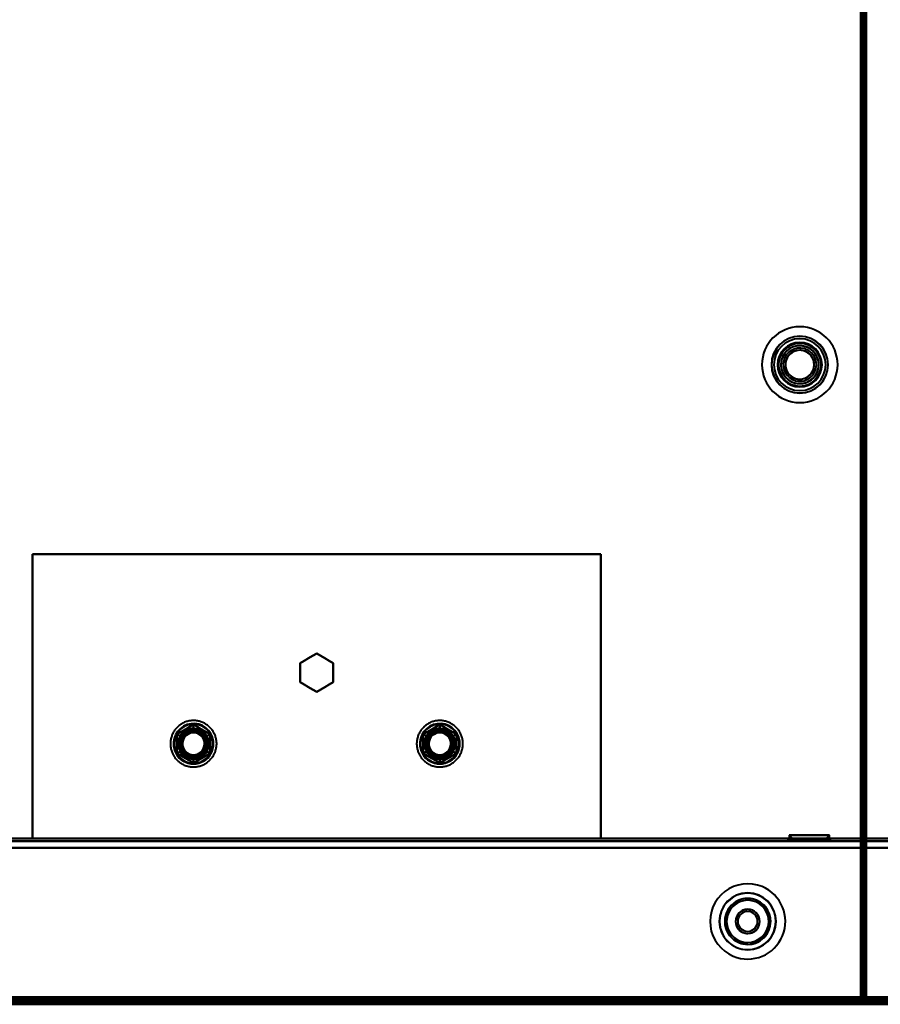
# Model space of a CAD drawing. Header units: millimetres. Extents: x -1352 to 2139, y -120 to 1171.
# Tile 21 of 78: x -354 to -172, y 128 to 336. Entities that reach past the tile are written whole.
import ezdxf

# ---------------------------------------------------------------- set-up
doc = ezdxf.new("R2010")
doc.units = ezdxf.units.MM
doc.layers.add('G-IMPT', color=8, linetype='Continuous', lineweight=40)

# ---------------------------------------------------------------- blocks, each defined once
blk = doc.blocks.new('NEXA 1500 CALQUES_dwg-769064-Avant')
at = {"layer": 'G-IMPT'}
for p, q in [((-175, 128.97), (-175, 1097.77)), ((653.9, 163.37), (-653.9, 163.37)), ((-191.5, 163.37), (-191.5, 162.87)), ((-187, 163.37), (-191.5, 163.37)), ((-187, 163.37), (-191.5, 163.37)), ((-191.5, 163.37), (-182.5, 163.37)), ((-191.5, 163.37), (-182.5, 163.37)), ((-187, 162.87), (-191.5, 162.87)), ((-191.5, 162.87), (-187, 162.87)), ((-191.25, 164.07), (-190.25, 163.07)), ((-191.25, 164.07), (-191.25, 162.87)), ((-182.75, 164.07), (-191.25, 164.07)), ((-182.75, 164.07), (-191.25, 164.07)), ((-191.25, 164.07), (-182.75, 164.07)), ((-191.25, 164.07), (-182.75, 164.07)), ((-182.75, 162.87), (-191.25, 162.87)), ((-182.75, 162.87), (-191.25, 162.87)), ((-191.25, 162.87), (-182.75, 162.87)), ((-191.25, 162.87), (-182.75, 162.87)), ((-190.25, 163.07), (-190.25, 162.87)), ((-183.75, 163.07), (-190.25, 163.07)), ((-183.75, 163.07), (-190.25, 163.07)), ((-190.25, 163.07), (-183.75, 163.07)), ((-190.25, 163.07), (-183.75, 163.07)), ((-187, 162.87), (-190.25, 162.87)), ((-190.25, 162.87), (-183.75, 162.87)), ((-190.25, 162.87), (-187, 162.87)), ((-182.5, 163.37), (-187, 163.37)), ((-183.75, 162.87), (-187, 162.87)), ((-187, 162.87), (-183.75, 162.87)), ((-182.5, 162.87), (-187, 162.87)), ((-187, 162.87), (-182.5, 162.87)), ((-183.75, 163.07), (-182.75, 164.07)), ((-183.75, 162.87), (-183.75, 163.07)), ((-182.75, 162.87), (-182.75, 164.07)), ((-182.5, 162.87), (-182.5, 163.37)), ((-653.9, 128.87), (653.9, 128.87)), ((-176.1, 129.47), (-175.5, 129.47)), ((-175.5, 129.47), (-176.1, 129.47)), ((-176.1, 129.47), (-176.1, 128.87)), ((-176.1, 128.87), (-176.1, 129.47)), ((-175.6, 128.97), (-175, 128.97)), ((-175.6, 128.37), (-175.6, 128.97)), ((-175, 128.97), (-175.6, 128.97)), ((-175.6, 128.97), (-175.6, 128.37)), ((-689.4, 128.37), (-175.6, 128.37)), ((-654.4, 128.37), (654.4, 128.37))]:
    blk.add_line(p, q, dxfattribs=at)
at = {"layer": 'G-IMPT', "flags": 128}
for points in [[(-176.1, 129.47), (-176.1, 371.42), (-176.1, 613.37), (-176.1, 855.32), (-176.1, 1097.27)], [(-176.1, 129.47), (-176.1, 371.42), (-176.1, 613.37), (-176.1, 855.32), (-176.1, 1097.27)], [(-176.1, 1097.27), (-176.1, 855.32), (-176.1, 613.37), (-176.1, 371.42), (-176.1, 129.47)], [(-176, 1097.27), (-176, 855.32), (-176, 613.37), (-176, 371.42), (-176, 129.47)], [(-176, 129.47), (-176, 371.42), (-176, 613.37), (-176, 855.32), (-176, 1097.27)], [(-176, 1097.27), (-176, 855.32), (-176, 613.37), (-176, 371.42), (-176, 129.47)], [(-175.6, 1097.77), (-175.6, 855.57), (-175.6, 613.37), (-175.6, 371.17), (-175.6, 128.97)], [(-175.6, 1097.77), (-175.6, 855.57), (-175.6, 613.37), (-175.6, 371.17), (-175.6, 128.97)], [(-175.6, 128.97), (-175.6, 371.17), (-175.6, 613.37), (-175.6, 855.57), (-175.6, 1097.77)], [(-175.5, 128.97), (-175.5, 371.17), (-175.5, 613.37), (-175.5, 855.57), (-175.5, 1097.77)], [(-175.5, 129.47), (-175.5, 371.42), (-175.5, 613.37), (-175.5, 855.32), (-175.5, 1097.27)], [(-175.5, 1097.27), (-175.5, 855.32), (-175.5, 613.37), (-175.5, 371.42), (-175.5, 129.47)], [(-175.5, 129.47), (-175.5, 371.42), (-175.5, 613.37), (-175.5, 855.32), (-175.5, 1097.27)], [(-175.5, 129.47), (-175.5, 371.42), (-175.5, 613.37), (-175.5, 855.32), (-175.5, 1097.27)], [(-175.5, 1097.27), (-175.5, 855.32), (-175.5, 613.37), (-175.5, 371.42), (-175.5, 129.47)], [(-175.5, 1097.27), (-175.5, 855.32), (-175.5, 613.37), (-175.5, 371.42), (-175.5, 129.47)], [(-175, 1097.77), (-175, 855.57), (-175, 613.37), (-175, 371.17), (-175, 128.97)], [(-175, 1097.77), (-175, 855.57), (-175, 613.37), (-175, 371.17), (-175, 128.97)], [(-175, 128.97), (-175, 371.17), (-175, 613.37), (-175, 855.57), (-175, 1097.77)], [(-175, 128.97), (-175, 371.17), (-175, 613.37), (-175, 855.57), (-175, 1097.77)], [(-231, 223.37), (-261, 223.37), (-291, 223.37), (-321, 223.37), (-351, 223.37)], [(-351, 223.37), (-351, 208.37), (-351, 193.37), (-351, 178.37), (-351, 163.37)], [(-351, 223.37), (-351, 208.37), (-351, 193.37), (-351, 178.37), (-351, 163.37)], [(-351, 163.37), (-351, 178.37), (-351, 193.37), (-351, 208.37), (-351, 223.37)], [(-231, 223.37), (-261, 223.37), (-291, 223.37), (-321, 223.37), (-351, 223.37)], [(-351, 223.37), (-321, 223.37), (-291, 223.37), (-261, 223.37), (-231, 223.37)], [(-351, 223.37), (-321, 223.37), (-291, 223.37), (-261, 223.37), (-231, 223.37)], [(-351, 163.37), (-351, 178.37), (-351, 193.37), (-351, 208.37), (-351, 223.37)], [(-231, 163.37), (-231, 178.37), (-231, 193.37), (-231, 208.37), (-231, 223.37)], [(-231, 163.37), (-231, 178.37), (-231, 193.37), (-231, 208.37), (-231, 223.37)], [(-231, 223.37), (-231, 208.37), (-231, 193.37), (-231, 178.37), (-231, 163.37)], [(-231, 223.37), (-231, 208.37), (-231, 193.37), (-231, 178.37), (-231, 163.37)], [(-291, 202.41), (-291.87, 201.91), (-292.75, 201.4), (-293.62, 200.9), (-294.5, 200.39)], [(-294.5, 200.39), (-293.62, 200.9), (-292.75, 201.4), (-291.87, 201.91), (-291, 202.41)], [(-291, 202.41), (-291.87, 201.91), (-292.75, 201.4), (-293.62, 200.9), (-294.5, 200.39)], [(-294.5, 200.39), (-293.62, 200.9), (-292.75, 201.4), (-291.87, 201.91), (-291, 202.41)], [(-287.5, 200.39), (-288.37, 200.9), (-289.25, 201.4), (-290.12, 201.91), (-291, 202.41)], [(-291, 202.41), (-290.12, 201.91), (-289.25, 201.4), (-288.37, 200.9), (-287.5, 200.39)], [(-287.5, 200.39), (-288.37, 200.9), (-289.25, 201.4), (-290.12, 201.91), (-291, 202.41)], [(-291, 202.41), (-290.12, 201.91), (-289.25, 201.4), (-288.37, 200.9), (-287.5, 200.39)], [(-294.5, 200.39), (-294.5, 199.38), (-294.5, 198.37), (-294.5, 197.36), (-294.5, 196.35)], [(-294.5, 196.35), (-294.5, 197.36), (-294.5, 198.37), (-294.5, 199.38), (-294.5, 200.39)], [(-294.5, 200.39), (-294.5, 199.38), (-294.5, 198.37), (-294.5, 197.36), (-294.5, 196.35)], [(-294.5, 196.35), (-294.5, 197.36), (-294.5, 198.37), (-294.5, 199.38), (-294.5, 200.39)], [(-287.5, 196.35), (-287.5, 197.36), (-287.5, 198.37), (-287.5, 199.38), (-287.5, 200.39)], [(-287.5, 200.39), (-287.5, 199.38), (-287.5, 198.37), (-287.5, 197.36), (-287.5, 196.35)], [(-287.5, 196.35), (-287.5, 197.36), (-287.5, 198.37), (-287.5, 199.38), (-287.5, 200.39)], [(-287.5, 200.39), (-287.5, 199.38), (-287.5, 198.37), (-287.5, 197.36), (-287.5, 196.35)], [(-294.5, 196.35), (-293.62, 195.85), (-292.75, 195.34), (-291.87, 194.84), (-291, 194.33)], [(-291, 194.33), (-291.87, 194.84), (-292.75, 195.34), (-293.62, 195.85), (-294.5, 196.35)], [(-294.5, 196.35), (-293.62, 195.85), (-292.75, 195.34), (-291.87, 194.84), (-291, 194.33)], [(-291, 194.33), (-291.87, 194.84), (-292.75, 195.34), (-293.62, 195.85), (-294.5, 196.35)], [(-291, 194.33), (-290.12, 194.84), (-289.25, 195.34), (-288.37, 195.85), (-287.5, 196.35)], [(-287.5, 196.35), (-288.37, 195.85), (-289.25, 195.34), (-290.12, 194.84), (-291, 194.33)], [(-291, 194.33), (-290.12, 194.84), (-289.25, 195.34), (-288.37, 195.85), (-287.5, 196.35)], [(-287.5, 196.35), (-288.37, 195.85), (-289.25, 195.34), (-290.12, 194.84), (-291, 194.33)], [(-312.76, 185.82), (-312.87, 185.98), (-312.97, 186.15), (-313.09, 186.31), (-313.21, 186.46), (-313.33, 186.61), (-313.47, 186.75), (-313.61, 186.89), (-313.75, 187.03), (-313.9, 187.15), (-314.05, 187.27), (-314.21, 187.39), (-314.37, 187.5), (-314.54, 187.6), (-314.71, 187.69), (-314.89, 187.78), (-315.06, 187.86), (-315.24, 187.94), (-315.43, 188), (-315.61, 188.06), (-315.8, 188.11), (-315.99, 188.16), (-316.19, 188.19), (-316.38, 188.22), (-316.57, 188.24), (-316.77, 188.26), (-316.96, 188.26), (-317.16, 188.26), (-317.36, 188.25), (-317.55, 188.23), (-317.74, 188.21), (-317.94, 188.17), (-318.13, 188.13), (-318.32, 188.08), (-318.5, 188.03), (-318.69, 187.96), (-318.87, 187.89), (-319.05, 187.81), (-319.23, 187.73), (-319.4, 187.63), (-319.57, 187.53), (-319.73, 187.43), (-319.89, 187.32), (-320.05, 187.2), (-320.2, 187.07), (-320.34, 186.94), (-320.48, 186.8), (-320.62, 186.66), (-320.75, 186.52), (-320.87, 186.36), (-320.99, 186.21), (-321.1, 186.04), (-321.2, 185.88), (-321.3, 185.71), (-321.39, 185.53), (-321.47, 185.36), (-321.55, 185.18), (-321.61, 184.99), (-321.67, 184.81), (-321.73, 184.62), (-321.77, 184.43), (-321.81, 184.24), (-321.84, 184.05), (-321.87, 183.85), (-321.88, 183.66), (-321.89, 183.46), (-321.89, 183.26), (-321.88, 183.07), (-321.87, 182.87), (-321.84, 182.68), (-321.81, 182.49), (-321.77, 182.3), (-321.72, 182.11), (-321.67, 181.92), (-321.61, 181.73), (-321.54, 181.55), (-321.46, 181.37), (-321.38, 181.19), (-321.29, 181.02), (-321.24, 180.93)], [(-317, 187.41), (-317.87, 186.91), (-318.75, 186.4), (-319.62, 185.9), (-320.5, 185.39)], [(-320.5, 185.39), (-319.62, 185.9), (-318.75, 186.4), (-317.87, 186.91), (-317, 187.41)], [(-317, 187.41), (-317.87, 186.91), (-318.75, 186.4), (-319.62, 185.9), (-320.5, 185.39)], [(-317, 187.41), (-317.87, 186.91), (-318.75, 186.4), (-319.62, 185.9), (-320.5, 185.39)], [(-320.5, 185.39), (-319.62, 185.9), (-318.75, 186.4), (-317.87, 186.91), (-317, 187.41)], [(-320.5, 185.39), (-319.62, 185.9), (-318.75, 186.4), (-317.87, 186.91), (-317, 187.41)], [(-313.5, 185.39), (-314.37, 185.9), (-315.25, 186.4), (-316.12, 186.91), (-317, 187.41)], [(-317, 187.41), (-317, 187.08), (-317, 186.75), (-317, 186.41), (-317, 186.08)], [(-317, 186.08), (-317, 186.41), (-317, 186.75), (-317, 187.08), (-317, 187.41)], [(-317, 187.41), (-316.12, 186.91), (-315.25, 186.4), (-314.37, 185.9), (-313.5, 185.39)], [(-313.5, 185.39), (-314.37, 185.9), (-315.25, 186.4), (-316.12, 186.91), (-317, 187.41)], [(-313.5, 185.39), (-314.37, 185.9), (-315.25, 186.4), (-316.12, 186.91), (-317, 187.41)], [(-317, 187.41), (-316.12, 186.91), (-315.25, 186.4), (-314.37, 185.9), (-313.5, 185.39)], [(-317, 187.41), (-316.12, 186.91), (-315.25, 186.4), (-314.37, 185.9), (-313.5, 185.39)], [(-260.76, 185.82), (-260.87, 185.98), (-260.97, 186.15), (-261.09, 186.31), (-261.21, 186.46), (-261.33, 186.61), (-261.47, 186.75), (-261.61, 186.89), (-261.75, 187.03), (-261.9, 187.15), (-262.05, 187.27), (-262.21, 187.39), (-262.37, 187.5), (-262.54, 187.6), (-262.71, 187.69), (-262.89, 187.78), (-263.06, 187.86), (-263.24, 187.94), (-263.43, 188), (-263.61, 188.06), (-263.8, 188.11), (-263.99, 188.16), (-264.19, 188.19), (-264.38, 188.22), (-264.57, 188.24), (-264.77, 188.26), (-264.96, 188.26), (-265.16, 188.26), (-265.36, 188.25), (-265.55, 188.23), (-265.74, 188.21), (-265.94, 188.17), (-266.13, 188.13), (-266.32, 188.08), (-266.5, 188.03), (-266.69, 187.96), (-266.87, 187.89), (-267.05, 187.81), (-267.23, 187.73), (-267.4, 187.63), (-267.57, 187.53), (-267.73, 187.43), (-267.89, 187.32), (-268.05, 187.2), (-268.2, 187.07), (-268.34, 186.94), (-268.48, 186.8), (-268.62, 186.66), (-268.75, 186.52), (-268.87, 186.36), (-268.99, 186.21), (-269.1, 186.04), (-269.2, 185.88), (-269.3, 185.71), (-269.39, 185.53), (-269.47, 185.36), (-269.55, 185.18), (-269.61, 184.99), (-269.67, 184.81), (-269.73, 184.62), (-269.77, 184.43), (-269.81, 184.24), (-269.84, 184.05), (-269.87, 183.85), (-269.88, 183.66), (-269.89, 183.46), (-269.89, 183.26), (-269.88, 183.07), (-269.87, 182.87), (-269.84, 182.68), (-269.81, 182.49), (-269.77, 182.3), (-269.72, 182.11), (-269.67, 181.92), (-269.61, 181.73), (-269.54, 181.55), (-269.46, 181.37), (-269.38, 181.19), (-269.29, 181.02), (-269.24, 180.93)], [(-265, 187.41), (-265.87, 186.91), (-266.75, 186.4), (-267.62, 185.9), (-268.5, 185.39)], [(-268.5, 185.39), (-267.62, 185.9), (-266.75, 186.4), (-265.87, 186.91), (-265, 187.41)], [(-265, 187.41), (-265.87, 186.91), (-266.75, 186.4), (-267.62, 185.9), (-268.5, 185.39)], [(-265, 187.41), (-265.87, 186.91), (-266.75, 186.4), (-267.62, 185.9), (-268.5, 185.39)], [(-268.5, 185.39), (-267.62, 185.9), (-266.75, 186.4), (-265.87, 186.91), (-265, 187.41)], [(-268.5, 185.39), (-267.62, 185.9), (-266.75, 186.4), (-265.87, 186.91), (-265, 187.41)], [(-261.5, 185.39), (-262.37, 185.9), (-263.25, 186.4), (-264.12, 186.91), (-265, 187.41)], [(-265, 187.41), (-265, 187.08), (-265, 186.75), (-265, 186.41), (-265, 186.08)], [(-265, 186.08), (-265, 186.41), (-265, 186.75), (-265, 187.08), (-265, 187.41)], [(-265, 187.41), (-264.12, 186.91), (-263.25, 186.4), (-262.37, 185.9), (-261.5, 185.39)], [(-261.5, 185.39), (-262.37, 185.9), (-263.25, 186.4), (-264.12, 186.91), (-265, 187.41)], [(-261.5, 185.39), (-262.37, 185.9), (-263.25, 186.4), (-264.12, 186.91), (-265, 187.41)], [(-265, 187.41), (-264.12, 186.91), (-263.25, 186.4), (-262.37, 185.9), (-261.5, 185.39)], [(-265, 187.41), (-264.12, 186.91), (-263.25, 186.4), (-262.37, 185.9), (-261.5, 185.39)], [(-321.24, 180.93), (-321.13, 180.76), (-321.03, 180.6), (-320.91, 180.44), (-320.79, 180.28), (-320.67, 180.13), (-320.53, 179.99), (-320.39, 179.85), (-320.25, 179.72), (-320.1, 179.59), (-319.95, 179.47), (-319.79, 179.36), (-319.63, 179.25), (-319.46, 179.15), (-319.29, 179.05), (-319.11, 178.96), (-318.94, 178.88), (-318.76, 178.81), (-318.57, 178.74), (-318.39, 178.68), (-318.2, 178.63), (-318.01, 178.59), (-317.81, 178.55), (-317.62, 178.52), (-317.43, 178.5), (-317.23, 178.49), (-317.04, 178.48), (-316.84, 178.48), (-316.64, 178.49), (-316.45, 178.51), (-316.26, 178.54), (-316.06, 178.57), (-315.87, 178.61), (-315.68, 178.66), (-315.5, 178.72), (-315.31, 178.78), (-315.13, 178.85), (-314.95, 178.93), (-314.77, 179.02), (-314.6, 179.11), (-314.43, 179.21), (-314.27, 179.32), (-314.11, 179.43), (-313.95, 179.55), (-313.8, 179.67), (-313.66, 179.8), (-313.52, 179.94), (-313.38, 180.08), (-313.25, 180.23), (-313.13, 180.38), (-313.01, 180.54), (-312.9, 180.7), (-312.8, 180.87), (-312.7, 181.04), (-312.61, 181.21), (-312.53, 181.39), (-312.45, 181.57), (-312.39, 181.75), (-312.33, 181.94), (-312.27, 182.12), (-312.23, 182.31), (-312.19, 182.51), (-312.16, 182.7), (-312.13, 182.89), (-312.12, 183.09), (-312.11, 183.28), (-312.11, 183.48), (-312.12, 183.68), (-312.13, 183.87), (-312.16, 184.06), (-312.19, 184.26), (-312.23, 184.45), (-312.28, 184.64), (-312.33, 184.83), (-312.39, 185.01), (-312.46, 185.2), (-312.54, 185.38), (-312.62, 185.55), (-312.71, 185.73), (-312.76, 185.82)], [(-319.35, 184.73), (-319.63, 184.89), (-319.92, 185.06), (-320.21, 185.23), (-320.5, 185.39)], [(-320.5, 185.39), (-320.5, 184.38), (-320.5, 183.37), (-320.5, 182.36), (-320.5, 181.35)], [(-320.5, 185.39), (-320.21, 185.23), (-319.92, 185.06), (-319.63, 184.89), (-319.35, 184.73)], [(-320.5, 181.35), (-320.5, 182.36), (-320.5, 183.37), (-320.5, 184.38), (-320.5, 185.39)], [(-320.5, 185.39), (-320.5, 184.38), (-320.5, 183.37), (-320.5, 182.36), (-320.5, 181.35)], [(-320.5, 185.39), (-320.5, 184.38), (-320.5, 183.37), (-320.5, 182.36), (-320.5, 181.35)], [(-320.5, 181.35), (-320.5, 182.36), (-320.5, 183.37), (-320.5, 184.38), (-320.5, 185.39)], [(-320.5, 181.35), (-320.5, 182.36), (-320.5, 183.37), (-320.5, 184.38), (-320.5, 185.39)], [(-313.5, 185.39), (-313.79, 185.23), (-314.08, 185.06), (-314.37, 184.89), (-314.65, 184.73)], [(-314.65, 184.73), (-314.37, 184.89), (-314.08, 185.06), (-313.79, 185.23), (-313.5, 185.39)], [(-313.5, 181.35), (-313.5, 182.36), (-313.5, 183.37), (-313.5, 184.38), (-313.5, 185.39)], [(-313.5, 185.39), (-313.5, 184.38), (-313.5, 183.37), (-313.5, 182.36), (-313.5, 181.35)], [(-313.5, 181.35), (-313.5, 182.36), (-313.5, 183.37), (-313.5, 184.38), (-313.5, 185.39)], [(-313.5, 181.35), (-313.5, 182.36), (-313.5, 183.37), (-313.5, 184.38), (-313.5, 185.39)], [(-313.5, 185.39), (-313.5, 184.38), (-313.5, 183.37), (-313.5, 182.36), (-313.5, 181.35)], [(-313.5, 185.39), (-313.5, 184.38), (-313.5, 183.37), (-313.5, 182.36), (-313.5, 181.35)], [(-269.24, 180.93), (-269.13, 180.76), (-269.03, 180.6), (-268.91, 180.44), (-268.79, 180.28), (-268.67, 180.13), (-268.53, 179.99), (-268.39, 179.85), (-268.25, 179.72), (-268.1, 179.59), (-267.95, 179.47), (-267.79, 179.36), (-267.63, 179.25), (-267.46, 179.15), (-267.29, 179.05), (-267.11, 178.96), (-266.94, 178.88), (-266.76, 178.81), (-266.57, 178.74), (-266.39, 178.68), (-266.2, 178.63), (-266.01, 178.59), (-265.81, 178.55), (-265.62, 178.52), (-265.43, 178.5), (-265.23, 178.49), (-265.04, 178.48), (-264.84, 178.48), (-264.64, 178.49), (-264.45, 178.51), (-264.26, 178.54), (-264.06, 178.57), (-263.87, 178.61), (-263.68, 178.66), (-263.5, 178.72), (-263.31, 178.78), (-263.13, 178.85), (-262.95, 178.93), (-262.77, 179.02), (-262.6, 179.11), (-262.43, 179.21), (-262.27, 179.32), (-262.11, 179.43), (-261.95, 179.55), (-261.8, 179.67), (-261.66, 179.8), (-261.52, 179.94), (-261.38, 180.08), (-261.25, 180.23), (-261.13, 180.38), (-261.01, 180.54), (-260.9, 180.7), (-260.8, 180.87), (-260.7, 181.04), (-260.61, 181.21), (-260.53, 181.39), (-260.45, 181.57), (-260.39, 181.75), (-260.33, 181.94), (-260.27, 182.12), (-260.23, 182.31), (-260.19, 182.51), (-260.16, 182.7), (-260.13, 182.89), (-260.12, 183.09), (-260.11, 183.28), (-260.11, 183.48), (-260.12, 183.68), (-260.13, 183.87), (-260.16, 184.06), (-260.19, 184.26), (-260.23, 184.45), (-260.28, 184.64), (-260.33, 184.83), (-260.39, 185.01), (-260.46, 185.2), (-260.54, 185.38), (-260.62, 185.55), (-260.71, 185.73), (-260.76, 185.82)], [(-267.35, 184.73), (-267.63, 184.89), (-267.92, 185.06), (-268.21, 185.23), (-268.5, 185.39)], [(-268.5, 185.39), (-268.5, 184.38), (-268.5, 183.37), (-268.5, 182.36), (-268.5, 181.35)], [(-268.5, 185.39), (-268.21, 185.23), (-267.92, 185.06), (-267.63, 184.89), (-267.35, 184.73)], [(-268.5, 181.35), (-268.5, 182.36), (-268.5, 183.37), (-268.5, 184.38), (-268.5, 185.39)], [(-268.5, 185.39), (-268.5, 184.38), (-268.5, 183.37), (-268.5, 182.36), (-268.5, 181.35)], [(-268.5, 185.39), (-268.5, 184.38), (-268.5, 183.37), (-268.5, 182.36), (-268.5, 181.35)], [(-268.5, 181.35), (-268.5, 182.36), (-268.5, 183.37), (-268.5, 184.38), (-268.5, 185.39)], [(-268.5, 181.35), (-268.5, 182.36), (-268.5, 183.37), (-268.5, 184.38), (-268.5, 185.39)], [(-261.5, 185.39), (-261.79, 185.23), (-262.08, 185.06), (-262.37, 184.89), (-262.65, 184.73)], [(-262.65, 184.73), (-262.37, 184.89), (-262.08, 185.06), (-261.79, 185.23), (-261.5, 185.39)], [(-261.5, 181.35), (-261.5, 182.36), (-261.5, 183.37), (-261.5, 184.38), (-261.5, 185.39)], [(-261.5, 185.39), (-261.5, 184.38), (-261.5, 183.37), (-261.5, 182.36), (-261.5, 181.35)], [(-261.5, 181.35), (-261.5, 182.36), (-261.5, 183.37), (-261.5, 184.38), (-261.5, 185.39)], [(-261.5, 181.35), (-261.5, 182.36), (-261.5, 183.37), (-261.5, 184.38), (-261.5, 185.39)], [(-261.5, 185.39), (-261.5, 184.38), (-261.5, 183.37), (-261.5, 182.36), (-261.5, 181.35)], [(-261.5, 185.39), (-261.5, 184.38), (-261.5, 183.37), (-261.5, 182.36), (-261.5, 181.35)], [(-320.5, 181.35), (-320.21, 181.52), (-319.92, 181.68), (-319.63, 181.85), (-319.35, 182.02)], [(-319.35, 182.02), (-319.63, 181.85), (-319.92, 181.68), (-320.21, 181.52), (-320.5, 181.35)], [(-320.5, 181.35), (-319.62, 180.85), (-318.75, 180.34), (-317.87, 179.84), (-317, 179.33)], [(-317, 179.33), (-317.87, 179.84), (-318.75, 180.34), (-319.62, 180.85), (-320.5, 181.35)], [(-320.5, 181.35), (-319.62, 180.85), (-318.75, 180.34), (-317.87, 179.84), (-317, 179.33)], [(-320.5, 181.35), (-319.62, 180.85), (-318.75, 180.34), (-317.87, 179.84), (-317, 179.33)], [(-317, 179.33), (-317.87, 179.84), (-318.75, 180.34), (-319.62, 180.85), (-320.5, 181.35)], [(-317, 179.33), (-317.87, 179.84), (-318.75, 180.34), (-319.62, 180.85), (-320.5, 181.35)], [(-317, 179.33), (-316.12, 179.84), (-315.25, 180.34), (-314.37, 180.85), (-313.5, 181.35)], [(-313.5, 181.35), (-314.37, 180.85), (-315.25, 180.34), (-316.12, 179.84), (-317, 179.33)], [(-317, 179.33), (-316.12, 179.84), (-315.25, 180.34), (-314.37, 180.85), (-313.5, 181.35)], [(-317, 179.33), (-316.12, 179.84), (-315.25, 180.34), (-314.37, 180.85), (-313.5, 181.35)], [(-313.5, 181.35), (-314.37, 180.85), (-315.25, 180.34), (-316.12, 179.84), (-317, 179.33)], [(-313.5, 181.35), (-314.37, 180.85), (-315.25, 180.34), (-316.12, 179.84), (-317, 179.33)], [(-313.5, 181.35), (-313.79, 181.52), (-314.08, 181.68), (-314.37, 181.85), (-314.65, 182.02)], [(-314.65, 182.02), (-314.37, 181.85), (-314.08, 181.68), (-313.79, 181.52), (-313.5, 181.35)], [(-268.5, 181.35), (-268.21, 181.52), (-267.92, 181.68), (-267.63, 181.85), (-267.35, 182.02)], [(-267.35, 182.02), (-267.63, 181.85), (-267.92, 181.68), (-268.21, 181.52), (-268.5, 181.35)], [(-268.5, 181.35), (-267.62, 180.85), (-266.75, 180.34), (-265.87, 179.84), (-265, 179.33)], [(-265, 179.33), (-265.87, 179.84), (-266.75, 180.34), (-267.62, 180.85), (-268.5, 181.35)], [(-268.5, 181.35), (-267.62, 180.85), (-266.75, 180.34), (-265.87, 179.84), (-265, 179.33)], [(-268.5, 181.35), (-267.62, 180.85), (-266.75, 180.34), (-265.87, 179.84), (-265, 179.33)], [(-265, 179.33), (-265.87, 179.84), (-266.75, 180.34), (-267.62, 180.85), (-268.5, 181.35)], [(-265, 179.33), (-265.87, 179.84), (-266.75, 180.34), (-267.62, 180.85), (-268.5, 181.35)], [(-265, 179.33), (-264.12, 179.84), (-263.25, 180.34), (-262.37, 180.85), (-261.5, 181.35)], [(-261.5, 181.35), (-262.37, 180.85), (-263.25, 180.34), (-264.12, 179.84), (-265, 179.33)], [(-265, 179.33), (-264.12, 179.84), (-263.25, 180.34), (-262.37, 180.85), (-261.5, 181.35)], [(-265, 179.33), (-264.12, 179.84), (-263.25, 180.34), (-262.37, 180.85), (-261.5, 181.35)], [(-261.5, 181.35), (-262.37, 180.85), (-263.25, 180.34), (-264.12, 179.84), (-265, 179.33)], [(-261.5, 181.35), (-262.37, 180.85), (-263.25, 180.34), (-264.12, 179.84), (-265, 179.33)], [(-261.5, 181.35), (-261.79, 181.52), (-262.08, 181.68), (-262.37, 181.85), (-262.65, 182.02)], [(-262.65, 182.02), (-262.37, 181.85), (-262.08, 181.68), (-261.79, 181.52), (-261.5, 181.35)], [(-317, 179.33), (-317, 179.66), (-317, 180), (-317, 180.33), (-317, 180.66)], [(-317, 180.66), (-317, 180.33), (-317, 180), (-317, 179.66), (-317, 179.33)], [(-265, 179.33), (-265, 179.66), (-265, 180), (-265, 180.33), (-265, 180.66)], [(-265, 180.66), (-265, 180.33), (-265, 180), (-265, 179.66), (-265, 179.33)], [(653.9, 163.37), (326.95, 163.37), (0, 163.37), (-326.95, 163.37), (-653.9, 163.37)], [(-653.9, 163.37), (-326.95, 163.37), (0, 163.37), (326.95, 163.37), (653.9, 163.37)], [(653.9, 163.37), (326.95, 163.37), (0, 163.37), (-326.95, 163.37), (-653.9, 163.37)], [(-653.9, 163.37), (-326.95, 163.37), (0, 163.37), (326.95, 163.37), (653.9, 163.37)], [(653.9, 162.77), (326.95, 162.77), (0, 162.77), (-326.95, 162.77), (-653.9, 162.77)], [(-653.9, 162.77), (-326.95, 162.77), (0, 162.77), (326.95, 162.77), (653.9, 162.77)], [(-653.9, 162.77), (-326.95, 162.77), (0, 162.77), (326.95, 162.77), (653.9, 162.77)], [(653.9, 162.77), (326.95, 162.77), (0, 162.77), (-326.95, 162.77), (-653.9, 162.77)], [(-351, 163.37), (-321, 163.37), (-291, 163.37), (-261, 163.37), (-231, 163.37)], [(-351, 163.37), (-321, 163.37), (-291, 163.37), (-261, 163.37), (-231, 163.37)], [(-231, 163.37), (-261, 163.37), (-291, 163.37), (-321, 163.37), (-351, 163.37)], [(-231, 163.37), (-261, 163.37), (-291, 163.37), (-321, 163.37), (-351, 163.37)], [(-654.4, 161.37), (-327.2, 161.37), (0, 161.37), (327.2, 161.37), (654.4, 161.37)], [(654.4, 161.37), (327.2, 161.37), (0, 161.37), (-327.2, 161.37), (-654.4, 161.37)], [(-653.9, 161.37), (-326.95, 161.37), (0, 161.37), (326.95, 161.37), (653.9, 161.37)], [(-653.9, 161.37), (-326.95, 161.37), (0, 161.37), (326.95, 161.37), (653.9, 161.37)], [(653.9, 161.37), (326.95, 161.37), (0, 161.37), (-326.95, 161.37), (-653.9, 161.37)], [(653.9, 161.37), (326.95, 161.37), (0, 161.37), (-326.95, 161.37), (-653.9, 161.37)], [(-653.9, 161.37), (-326.95, 161.37), (0, 161.37), (326.95, 161.37), (653.9, 161.37)], [(653.9, 161.37), (326.95, 161.37), (0, 161.37), (-326.95, 161.37), (-653.9, 161.37)], [(-175.6, 128.97), (-304.05, 128.97), (-432.5, 128.97), (-560.95, 128.97), (-689.4, 128.97)], [(-175.6, 128.97), (-304.05, 128.97), (-432.5, 128.97), (-560.95, 128.97), (-689.4, 128.97)], [(-689.4, 128.97), (-560.95, 128.97), (-432.5, 128.97), (-304.05, 128.97), (-175.6, 128.97)], [(-689.4, 128.87), (-560.95, 128.87), (-432.5, 128.87), (-304.05, 128.87), (-175.6, 128.87)], [(-688.9, 129.47), (-560.7, 129.47), (-432.5, 129.47), (-304.3, 129.47), (-176.1, 129.47)], [(-688.9, 129.47), (-560.7, 129.47), (-432.5, 129.47), (-304.3, 129.47), (-176.1, 129.47)], [(-176.1, 129.47), (-304.3, 129.47), (-432.5, 129.47), (-560.7, 129.47), (-688.9, 129.47)], [(-176.1, 129.37), (-304.3, 129.37), (-432.5, 129.37), (-560.7, 129.37), (-688.9, 129.37)], [(-688.9, 129.37), (-560.7, 129.37), (-432.5, 129.37), (-304.3, 129.37), (-176.1, 129.37)], [(-176.1, 129.37), (-304.3, 129.37), (-432.5, 129.37), (-560.7, 129.37), (-688.9, 129.37)], [(-176.1, 128.87), (-304.3, 128.87), (-432.5, 128.87), (-560.7, 128.87), (-688.9, 128.87)], [(-176.1, 128.87), (-304.3, 128.87), (-432.5, 128.87), (-560.7, 128.87), (-688.9, 128.87)], [(-688.9, 128.87), (-560.7, 128.87), (-432.5, 128.87), (-304.3, 128.87), (-176.1, 128.87)], [(-688.9, 128.87), (-560.7, 128.87), (-432.5, 128.87), (-304.3, 128.87), (-176.1, 128.87)], [(-688.9, 128.87), (-560.7, 128.87), (-432.5, 128.87), (-304.3, 128.87), (-176.1, 128.87)], [(-176.1, 128.87), (-304.3, 128.87), (-432.5, 128.87), (-560.7, 128.87), (-688.9, 128.87)], [(-654.4, 128.97), (-327.2, 128.97), (0, 128.97), (327.2, 128.97), (654.4, 128.97)], [(654.4, 128.97), (327.2, 128.97), (0, 128.97), (-327.2, 128.97), (-654.4, 128.97)], [(654.4, 128.97), (327.2, 128.97), (0, 128.97), (-327.2, 128.97), (-654.4, 128.97)], [(-654.4, 128.97), (-327.2, 128.97), (0, 128.97), (327.2, 128.97), (654.4, 128.97)], [(-654.4, 128.97), (-327.2, 128.97), (0, 128.97), (327.2, 128.97), (654.4, 128.97)], [(-654.4, 128.97), (-327.2, 128.97), (0, 128.97), (327.2, 128.97), (654.4, 128.97)], [(654.4, 128.97), (327.2, 128.97), (0, 128.97), (-327.2, 128.97), (-654.4, 128.97)], [(654.4, 128.97), (327.2, 128.97), (0, 128.97), (-327.2, 128.97), (-654.4, 128.97)], [(-654.4, 128.97), (-327.2, 128.97), (0, 128.97), (327.2, 128.97), (654.4, 128.97)], [(654.4, 128.87), (327.2, 128.87), (0, 128.87), (-327.2, 128.87), (-654.4, 128.87)], [(-654.4, 128.87), (-327.2, 128.87), (0, 128.87), (327.2, 128.87), (654.4, 128.87)], [(654.4, 128.87), (327.2, 128.87), (0, 128.87), (-327.2, 128.87), (-654.4, 128.87)], [(654, 129.37), (327, 129.37), (0, 129.37), (-327, 129.37), (-654, 129.37)], [(-654, 129.37), (-327, 129.37), (0, 129.37), (327, 129.37), (654, 129.37)], [(654, 128.87), (327, 128.87), (0, 128.87), (-327, 128.87), (-654, 128.87)], [(-654, 128.87), (-327, 128.87), (0, 128.87), (327, 128.87), (654, 128.87)], [(654, 128.87), (327, 128.87), (0, 128.87), (-327, 128.87), (-654, 128.87)], [(-654, 128.87), (-327, 128.87), (0, 128.87), (327, 128.87), (654, 128.87)], [(-653.9, 129.87), (-326.95, 129.87), (0, 129.87), (326.95, 129.87), (653.9, 129.87)], [(653.9, 129.87), (326.95, 129.87), (0, 129.87), (-326.95, 129.87), (-653.9, 129.87)], [(-653.9, 129.87), (-326.95, 129.87), (0, 129.87), (326.95, 129.87), (653.9, 129.87)], [(653.9, 129.87), (326.95, 129.87), (0, 129.87), (-326.95, 129.87), (-653.9, 129.87)], [(653.9, 129.87), (326.95, 129.87), (0, 129.87), (-326.95, 129.87), (-653.9, 129.87)], [(-653.9, 129.87), (-326.95, 129.87), (0, 129.87), (326.95, 129.87), (653.9, 129.87)], [(-653.9, 129.87), (-326.95, 129.87), (0, 129.87), (326.95, 129.87), (653.9, 129.87)], [(653.9, 129.87), (326.95, 129.87), (0, 129.87), (-326.95, 129.87), (-653.9, 129.87)], [(653.9, 129.47), (326.95, 129.47), (0, 129.47), (-326.95, 129.47), (-653.9, 129.47)], [(-653.9, 129.47), (-326.95, 129.47), (0, 129.47), (326.95, 129.47), (653.9, 129.47)], [(-653.9, 129.37), (-326.95, 129.37), (0, 129.37), (326.95, 129.37), (653.9, 129.37)], [(653.9, 129.37), (326.95, 129.37), (0, 129.37), (-326.95, 129.37), (-653.9, 129.37)], [(653.9, 128.87), (326.95, 128.87), (0, 128.87), (-326.95, 128.87), (-653.9, 128.87)], [(-653.9, 128.87), (-326.95, 128.87), (0, 128.87), (326.95, 128.87), (653.9, 128.87)], [(-653.9, 128.87), (-326.95, 128.87), (0, 128.87), (326.95, 128.87), (653.9, 128.87)], [(653.9, 128.87), (326.95, 128.87), (0, 128.87), (-326.95, 128.87), (-653.9, 128.87)], [(653.9, 128.87), (326.95, 128.87), (0, 128.87), (-326.95, 128.87), (-653.9, 128.87)], [(-653.9, 128.87), (-326.95, 128.87), (0, 128.87), (326.95, 128.87), (653.9, 128.87)], [(-176.05, 129.47), (-176.06, 129.47), (-176.07, 129.47), (-176.09, 129.47), (-176.1, 129.47)], [(-176.1, 129.47), (-176.1, 129.46), (-176.1, 129.45), (-176.1, 129.43), (-176.1, 129.42)], [(-176.1, 129.42), (-176.1, 129.41), (-176.1, 129.4), (-176.1, 129.38), (-176.1, 129.37)], [(-176.1, 128.87), (-176.1, 129), (-176.1, 129.12), (-176.1, 129.25), (-176.1, 129.37)], [(-176.1, 129.37), (-176.1, 129.25), (-176.1, 129.12), (-176.1, 129), (-176.1, 128.87)], [(-176.1, 128.87), (-175.97, 128.87), (-175.85, 128.87), (-175.72, 128.87), (-175.6, 128.87)], [(-175.6, 128.87), (-175.72, 128.87), (-175.85, 128.87), (-175.97, 128.87), (-176.1, 128.87)], [(-176, 129.47), (-176.01, 129.47), (-176.02, 129.47), (-176.04, 129.47), (-176.05, 129.47)], [(-176, 129.47), (-175.88, 129.47), (-175.75, 129.47), (-175.63, 129.47), (-175.5, 129.47)], [(-175.5, 129.47), (-175.63, 129.47), (-175.75, 129.47), (-175.88, 129.47), (-176, 129.47)], [(-175.6, 128.97), (-175.59, 128.97), (-175.57, 128.97), (-175.56, 128.97), (-175.55, 128.97)], [(-175.6, 128.92), (-175.6, 128.93), (-175.6, 128.95), (-175.6, 128.96), (-175.6, 128.97)], [(-175.6, 128.87), (-175.6, 128.88), (-175.6, 128.9), (-175.6, 128.91), (-175.6, 128.92)], [(-175.6, 128.37), (-175.6, 128.5), (-175.6, 128.62), (-175.6, 128.75), (-175.6, 128.87)], [(-175.6, 128.87), (-175.6, 128.75), (-175.6, 128.62), (-175.6, 128.5), (-175.6, 128.37)], [(-175.55, 128.97), (-175.54, 128.97), (-175.52, 128.97), (-175.51, 128.97), (-175.5, 128.97)], [(-175.5, 128.97), (-175.5, 129.1), (-175.5, 129.22), (-175.5, 129.35), (-175.5, 129.47)], [(-175.5, 129.47), (-175.5, 129.35), (-175.5, 129.22), (-175.5, 129.1), (-175.5, 128.97)], [(-175, 128.97), (-175.12, 128.97), (-175.25, 128.97), (-175.37, 128.97), (-175.5, 128.97)], [(-175.5, 128.97), (-175.37, 128.97), (-175.25, 128.97), (-175.12, 128.97), (-175, 128.97)], [(-689.4, 128.37), (-560.95, 128.37), (-432.5, 128.37), (-304.05, 128.37), (-175.6, 128.37)], [(-175.6, 128.37), (-304.05, 128.37), (-432.5, 128.37), (-560.95, 128.37), (-689.4, 128.37)], [(-689.4, 128.37), (-560.95, 128.37), (-432.5, 128.37), (-304.05, 128.37), (-175.6, 128.37)], [(-175.6, 128.37), (-304.05, 128.37), (-432.5, 128.37), (-560.95, 128.37), (-689.4, 128.37)], [(654.4, 128.37), (327.2, 128.37), (0, 128.37), (-327.2, 128.37), (-654.4, 128.37)], [(-654.4, 128.37), (-327.2, 128.37), (0, 128.37), (327.2, 128.37), (654.4, 128.37)], [(-510.2, 128.37), (-255.1, 128.37), (0, 128.37), (255.1, 128.37), (510.2, 128.37)], [(510.2, 128.37), (255.1, 128.37), (0, 128.37), (-255.1, 128.37), (-510.2, 128.37)], [(-510.2, 128.37), (-255.1, 128.37), (0, 128.37), (255.1, 128.37), (510.2, 128.37)], [(510.2, 128.37), (255.1, 128.37), (0, 128.37), (-255.1, 128.37), (-510.2, 128.37)], [(-510.2, 128.37), (-255.1, 128.37), (0, 128.37), (255.1, 128.37), (510.2, 128.37)], [(510.2, 128.37), (255.1, 128.37), (0, 128.37), (-255.1, 128.37), (-510.2, 128.37)]]:
    blk.add_lwpolyline(points, dxfattribs=at)
at = {"layer": 'G-IMPT'}
for centre, radius, start, end in [((-189, 263.37), 8, 0, 180), ((-189, 263.37), 8, 90, 180), ((-189, 263.37), 8, 90, 180), ((-189, 263.37), 8, 360, 180), ((-189, 263.37), 8, 360, 180), ((-189, 263.37), 8, 90, 180), ((-189, 263.37), 8, 90, 180), ((-189, 263.37), 8, 0, 180), ((-189, 263.37), 8, 270, 90), ((-189, 263.37), 8, 270, 90), ((-189, 263.37), 8, 270, 90), ((-189, 263.37), 8, 270, 90), ((-189, 263.37), 6, 0, 180), ((-189, 263.37), 6, 0, 180), ((-189, 263.37), 6, 0, 180), ((-189, 263.37), 6, 360, 180), ((-189, 263.37), 6, 0, 180), ((-189, 263.37), 6, 0, 180), ((-189, 263.37), 6, 0, 180), ((-189, 263.37), 5.97, 90, 270), ((-189, 263.37), 5.97, 90, 270), ((-189, 263.37), 5.97, 90, 270), ((-189, 263.37), 5.47, 90, 270), ((-189, 263.37), 5.47, 90, 270), ((-189, 263.37), 5.97, 270, 90), ((-189, 263.37), 5.98, 270, 90), ((-189, 263.37), 5.97, 270, 90), ((-189, 263.37), 5.47, 270, 90), ((-189, 263.37), 5.47, 270, 90), ((-189, 263.37), 4.7, 90, 270), ((-189, 263.37), 4.7, 90, 270), ((-189, 263.37), 4.5, 360, 180), ((-189, 263.37), 4.5, 90, 270), ((-189, 263.37), 4.5, 90, 180), ((-189, 263.37), 4.5, 90, 270), ((-189, 263.37), 4, 90, 255.2828), ((-189, 263.37), 4, 75.2828, 255.2828), ((-189, 263.37), 4, 90, 270), ((-189, 263.37), 4, 75.2828, 255.2828), ((-189, 263.37), 4, 90, 270), ((-189, 263.37), 4, 75.2828, 255.2828), ((-189, 263.37), 4, 75.2828, 255.2828), ((-189, 263.37), 4, 75.2828, 255.2828), ((-189, 263.37), 3.5, 75.2828, 255.2828), ((-189, 263.37), 3.5, 75.2828, 255.2828), ((-189, 263.37), 3.05, 90, 270), ((-189, 263.37), 3.05, 75.2828, 255.2828), ((-189, 263.37), 3.05, 90, 255.2828), ((-189, 263.37), 3.05, 90, 270), ((-189, 263.37), 3.05, 345.2828, 165.2828), ((-189, 263.37), 3.05, 75.2828, 165.2828), ((-189, 263.37), 3.05, 75.2828, 165.2828), ((-189, 263.37), 3.05, 345.2828, 165.2828), ((-189, 263.37), 4, 255.2828, 75.2828), ((-189, 263.37), 4, 255.2828, 75.2828), ((-189, 263.37), 4, 255.2828, 75.2828), ((-189, 263.37), 3.5, 255.2828, 75.2828), ((-189, 263.37), 3.5, 255.2828, 75.2828), ((-189, 263.37), 3.05, 255.2828, 75.2828), ((-189, 263.37), 3.05, 255.2828, 75.2828), ((-189, 263.37), 3.05, 255.2828, 75.2828), ((-189, 263.37), 4.7, 270, 90), ((-189, 263.37), 4.7, 270, 90), ((-189, 263.37), 4.5, 270, 90), ((-189, 263.37), 4.5, 270, 90), ((-189, 263.37), 4.5, 270, 90), ((-189, 263.37), 4, 75.2828, 90), ((-189, 263.37), 4, 270, 90), ((-189, 263.37), 4, 270, 90), ((-189, 263.37), 4, 270, 75.2828), ((-189, 263.37), 3.05, 270, 90), ((-189, 263.37), 3.05, 75.2828, 90), ((-189, 263.37), 3.05, 270, 90), ((-189, 263.37), 3.05, 270, 75.2828), ((-189, 263.37), 4, 0, 75.2828), ((-189, 263.37), 4, 0, 75.2828), ((-189, 263.37), 3.05, 165.2828, 345.2828), ((-189, 263.37), 3.05, 165.2828, 255.2828), ((-189, 263.37), 3.05, 165.2828, 255.2828), ((-189, 263.37), 3.05, 165.2828, 345.2828), ((-189, 263.37), 8, 180, 360), ((-189, 263.37), 8, 180, 270), ((-189, 263.37), 8, 180, 270), ((-189, 263.37), 8, 180, 360), ((-189, 263.37), 8, 180, 0), ((-189, 263.37), 8, 180, 270), ((-189, 263.37), 8, 180, 270), ((-189, 263.37), 8, 180, 0), ((-189, 263.37), 6, 180, 360), ((-189, 263.37), 6, 180, 0), ((-189, 263.37), 6, 180, 0), ((-189, 263.37), 6, 180, 0), ((-189, 263.37), 6, 180, 0), ((-189, 263.37), 6, 180, 0), ((-189, 263.37), 6, 180, 0), ((-189, 263.37), 4.5, 180, 0), ((-189, 263.37), 4.5, 180, 270), ((-189, 263.37), 4, 255.2828, 0), ((-189, 263.37), 4, 255.2828, 0), ((-189, 263.37), 3.05, 255.2828, 270), ((-189, 263.37), 4, 255.2828, 270), ((-317, 183.37), 4.25, 30, 210), ((-317, 183.37), 4.25, 30, 210), ((-317, 183.37), 4.25, 30, 210), ((-317, 183.37), 4.25, 30, 210), ((-317, 183.37), 4.1, 30, 210), ((-317, 183.37), 4.1, 30, 210), ((-265, 183.37), 4.25, 30, 210), ((-265, 183.37), 4.25, 30, 210), ((-265, 183.37), 4.25, 30, 210), ((-265, 183.37), 4.25, 30, 210), ((-265, 183.37), 4.1, 30, 210), ((-265, 183.37), 4.1, 30, 210), ((-317, 183.37), 4.25, 210, 30), ((-317, 183.37), 4.25, 210, 30), ((-317, 183.37), 4.25, 210, 30), ((-317, 183.37), 4.25, 210, 30), ((-317, 183.37), 3.25, 30, 210), ((-317, 183.37), 3.25, 30, 210), ((-317, 183.37), 3.25, 30, 210), ((-317, 183.37), 3.25, 120, 300), ((-317, 183.37), 3, 30, 210), ((-317, 183.37), 3, 120, 300), ((-317, 183.37), 3, 120, 210), ((-317, 183.37), 3, 120, 300), ((-317, 183.37), 3.25, 210, 30), ((-317, 183.37), 3.25, 210, 30), ((-317, 183.37), 2.55, 30, 210), ((-317, 183.37), 2.55, 30, 210), ((-317, 183.37), 2.55, 30, 210), ((-317, 183.37), 2.55, 30, 210), ((-317, 183.37), 2.33, 65.716, 245.716), ((-317, 183.37), 2.33, 65.716, 245.716), ((-317, 183.37), 2.33, 65.716, 245.716), ((-317, 183.37), 2.33, 65.716, 245.716), ((-317, 183.37), 3.25, 300, 120), ((-317, 183.37), 3, 300, 120), ((-317, 183.37), 3, 300, 120), ((-317, 183.37), 3, 300, 120), ((-317, 183.37), 2.33, 245.716, 65.716), ((-317, 183.37), 2.33, 245.716, 65.716), ((-317, 183.37), 2.33, 245.716, 65.716), ((-317, 183.37), 2.33, 245.716, 65.716), ((-317, 183.37), 3.25, 300, 30), ((-317, 183.37), 4.1, 300, 30), ((-317, 183.37), 4.1, 300, 30), ((-265, 183.37), 4.25, 210, 30), ((-265, 183.37), 4.25, 210, 30), ((-265, 183.37), 4.25, 210, 30), ((-265, 183.37), 4.25, 210, 30), ((-265, 183.37), 3.25, 30, 210), ((-265, 183.37), 3.25, 30, 210), ((-265, 183.37), 3.25, 30, 210), ((-265, 183.37), 3.25, 120, 300), ((-265, 183.37), 3, 30, 210), ((-265, 183.37), 3, 120, 300), ((-265, 183.37), 3, 120, 210), ((-265, 183.37), 3, 120, 300), ((-265, 183.37), 3.25, 210, 30), ((-265, 183.37), 3.25, 210, 30), ((-265, 183.37), 2.55, 30, 210), ((-265, 183.37), 2.55, 30, 210), ((-265, 183.37), 2.55, 30, 210), ((-265, 183.37), 2.55, 30, 210), ((-265, 183.37), 2.33, 65.716, 245.716), ((-265, 183.37), 2.33, 65.716, 245.716), ((-265, 183.37), 2.33, 65.716, 245.716), ((-265, 183.37), 2.33, 65.716, 245.716), ((-265, 183.37), 3.25, 300, 120), ((-265, 183.37), 3, 300, 120), ((-265, 183.37), 3, 300, 120), ((-265, 183.37), 3, 300, 120), ((-265, 183.37), 2.33, 245.716, 65.716), ((-265, 183.37), 2.33, 245.716, 65.716), ((-265, 183.37), 2.33, 245.716, 65.716), ((-265, 183.37), 2.33, 245.716, 65.716), ((-265, 183.37), 3.25, 300, 30), ((-265, 183.37), 4.1, 300, 30), ((-265, 183.37), 4.1, 300, 30), ((-317, 183.37), 3, 210, 30), ((-317, 183.37), 2.55, 210, 30), ((-317, 183.37), 2.55, 210, 30), ((-317, 183.37), 2.55, 210, 30), ((-317, 183.37), 2.55, 210, 30), ((-265, 183.37), 3, 210, 30), ((-265, 183.37), 2.55, 210, 30), ((-265, 183.37), 2.55, 210, 30), ((-265, 183.37), 2.55, 210, 30), ((-265, 183.37), 2.55, 210, 30), ((-317, 183.37), 4.1, 210, 300), ((-317, 183.37), 4.1, 210, 300), ((-317, 183.37), 3.25, 210, 300), ((-317, 183.37), 3, 210, 300), ((-265, 183.37), 4.1, 210, 300), ((-265, 183.37), 4.1, 210, 300), ((-265, 183.37), 3.25, 210, 300), ((-265, 183.37), 3, 210, 300), ((-200, 145.87), 7.95, 67.4773, 247.4773), ((-200, 145.87), 7.95, 67.4773, 247.4773), ((-200, 145.87), 7.95, 67.4773, 247.4773), ((-200, 145.87), 7.95, 67.4773, 247.4773), ((-200, 145.87), 6, 90, 180), ((-200, 145.87), 6, 90, 270), ((-200, 145.87), 6, 0, 180), ((-200, 145.87), 6, 90, 180), ((-200, 145.87), 6, 90, 270), ((-200, 145.87), 6, 90, 270), ((-200, 145.87), 5.95, 67.4773, 247.4773), ((-200, 145.87), 5.95, 67.4773, 247.4773), ((-200, 145.87), 7.95, 247.4773, 67.4773), ((-200, 145.87), 7.95, 247.4773, 67.4773), ((-200, 145.87), 7.95, 247.4773, 67.4773), ((-200, 145.87), 7.95, 247.4773, 67.4773), ((-200, 145.87), 6, 270, 90), ((-200, 145.87), 6, 270, 90), ((-200, 145.87), 6, 270, 90), ((-200, 145.87), 6, 270, 90), ((-200, 145.87), 6, 270, 90), ((-200, 145.87), 4.85, 90, 270), ((-200, 145.87), 4.85, 67.4773, 247.4773), ((-200, 145.87), 4.85, 67.4773, 247.4773), ((-200, 145.87), 4.85, 67.4773, 247.4773), ((-200, 145.87), 4.45, 360, 180), ((-200, 145.87), 4.45, 67.4773, 180), ((-200, 145.87), 4.45, 67.4773, 247.4773), ((-200, 145.87), 4.45, 90, 270), ((-200, 145.87), 5.95, 247.4773, 67.4773), ((-200, 145.87), 4.85, 247.4773, 67.4773), ((-200, 145.87), 4.85, 247.4773, 67.4773), ((-200, 145.87), 4.45, 247.4773, 67.4773), ((-200, 145.87), 5.95, 270, 67.4773), ((-200, 145.87), 4.85, 270, 90), ((-200, 145.87), 4.85, 270, 67.4773), ((-200, 145.87), 4.45, 270, 90), ((-200, 145.87), 4.45, 270, 67.4773), ((-200, 145.87), 2.55, 360, 180), ((-200, 145.87), 2.55, 67.4773, 247.4773), ((-200, 145.87), 2.55, 67.4773, 180), ((-200, 145.87), 2.55, 90, 270), ((-200, 145.87), 2.1, 0, 180), ((-200, 145.87), 2.1, 90, 180), ((-200, 145.87), 2.1, 90, 270), ((-200, 145.87), 2.1, 90, 270), ((-200, 145.87), 2.55, 247.4773, 67.4773), ((-200, 145.87), 2.55, 270, 90), ((-200, 145.87), 2.55, 270, 67.4773), ((-200, 145.87), 2.1, 270, 90), ((-200, 145.87), 2.1, 270, 90), ((-200, 145.87), 2.1, 270, 90), ((-200, 145.87), 6, 180, 270), ((-200, 145.87), 6, 180, 0), ((-200, 145.87), 6, 180, 270), ((-200, 145.87), 4.45, 180, 360), ((-200, 145.87), 4.45, 180, 247.4773), ((-200, 145.87), 2.55, 180, 0), ((-200, 145.87), 2.55, 180, 247.4773), ((-200, 145.87), 2.1, 180, 360), ((-200, 145.87), 2.1, 180, 270), ((-200, 145.87), 2.55, 247.4773, 270), ((-200, 145.87), 4.85, 247.4773, 270), ((-200, 145.87), 4.45, 247.4773, 270), ((-200, 145.87), 5.95, 247.4773, 270)]:
    blk.add_arc(centre, radius, start, end, dxfattribs=at)
for points in [[(-317, 186.08), (-317.47, 186.03), (-318.37, 185.74), (-319.07, 185.11), (-319.35, 184.73)], [(-319.35, 184.73), (-319.07, 185.11), (-318.37, 185.74), (-317.46, 186.04), (-317, 186.08)], [(-314.65, 184.73), (-314.93, 185.11), (-315.63, 185.74), (-316.53, 186.03), (-317, 186.08)], [(-317, 186.08), (-316.54, 186.03), (-315.63, 185.74), (-314.93, 185.11), (-314.65, 184.73)], [(-265, 186.08), (-265.47, 186.03), (-266.37, 185.74), (-267.07, 185.11), (-267.35, 184.73)], [(-267.35, 184.73), (-267.07, 185.11), (-266.37, 185.74), (-265.46, 186.04), (-265, 186.08)], [(-262.65, 184.73), (-262.93, 185.11), (-263.63, 185.74), (-264.53, 186.03), (-265, 186.08)], [(-265, 186.08), (-264.54, 186.03), (-263.63, 185.74), (-262.93, 185.11), (-262.65, 184.73)], [(-319.35, 184.73), (-319.54, 184.29), (-319.73, 183.37), (-319.54, 182.45), (-319.35, 182.02)], [(-319.35, 182.02), (-319.54, 182.44), (-319.73, 183.37), (-319.54, 184.3), (-319.35, 184.73)], [(-314.65, 182.02), (-314.46, 182.45), (-314.27, 183.37), (-314.46, 184.29), (-314.65, 184.73)], [(-314.65, 184.73), (-314.46, 184.3), (-314.27, 183.37), (-314.46, 182.44), (-314.65, 182.02)], [(-267.35, 184.73), (-267.54, 184.29), (-267.73, 183.37), (-267.54, 182.45), (-267.35, 182.02)], [(-267.35, 182.02), (-267.54, 182.44), (-267.73, 183.37), (-267.54, 184.3), (-267.35, 184.73)], [(-262.65, 182.02), (-262.46, 182.45), (-262.27, 183.37), (-262.46, 184.29), (-262.65, 184.73)], [(-262.65, 184.73), (-262.46, 184.3), (-262.27, 183.37), (-262.46, 182.44), (-262.65, 182.02)], [(-319.35, 182.02), (-319.07, 181.63), (-318.37, 181.01), (-317.47, 180.71), (-317, 180.66)], [(-317, 180.66), (-317.46, 180.71), (-318.37, 181.01), (-319.07, 181.64), (-319.35, 182.02)], [(-317, 180.66), (-316.53, 180.71), (-315.63, 181.01), (-314.93, 181.63), (-314.65, 182.02)], [(-314.65, 182.02), (-314.93, 181.64), (-315.63, 181.01), (-316.54, 180.71), (-317, 180.66)], [(-267.35, 182.02), (-267.07, 181.63), (-266.37, 181.01), (-265.47, 180.71), (-265, 180.66)], [(-265, 180.66), (-265.46, 180.71), (-266.37, 181.01), (-267.07, 181.64), (-267.35, 182.02)], [(-265, 180.66), (-264.53, 180.71), (-263.63, 181.01), (-262.93, 181.63), (-262.65, 182.02)], [(-262.65, 182.02), (-262.93, 181.64), (-263.63, 181.01), (-264.54, 180.71), (-265, 180.66)]]:
    blk.add_open_spline(points, degree=3, dxfattribs=at)

msp = doc.modelspace()

# ---------------------------------------------------------------- linework, layer by layer
at = {"color": 94, "lineweight": 30}
for p, q in [((609.6, 128.37), (-609.6, 128.37)), ((-609.6, 128.37), (609.6, 128.37))]:
    msp.add_line(p, q, dxfattribs=at)

# ---------------------------------------------------------------- block references
at = {"layer": 'G-IMPT'}
msp.add_blockref('NEXA 1500 CALQUES_dwg-769064-Avant', (0, 0), dxfattribs=at)

doc.saveas('drawing.dxf')
